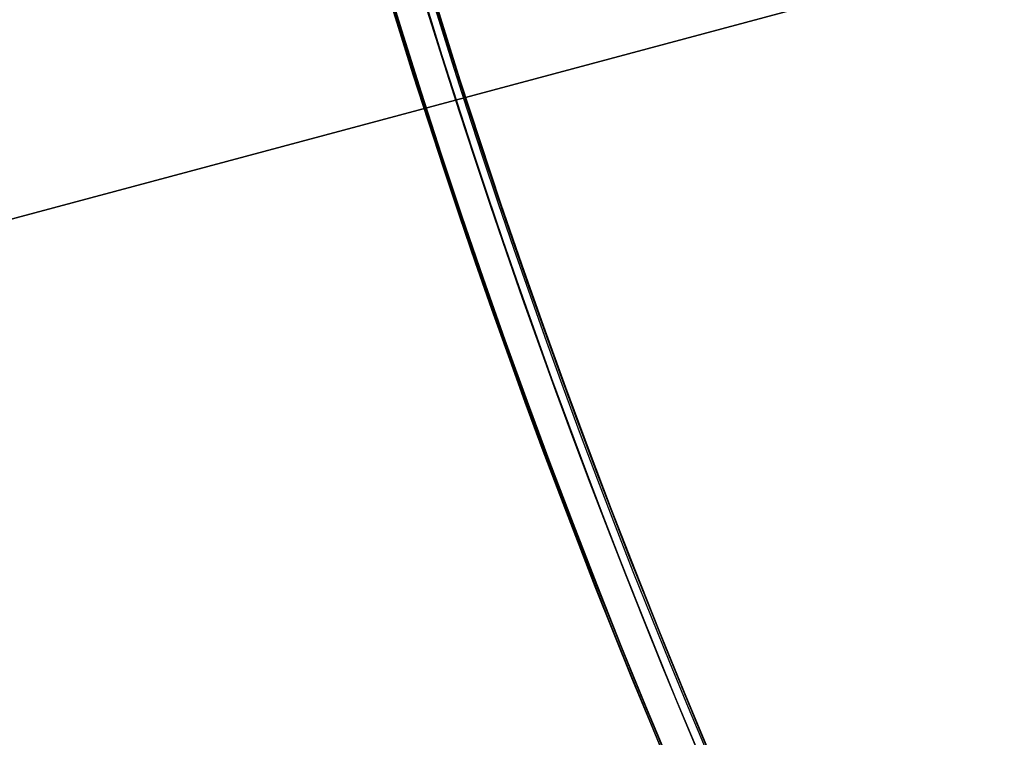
# Model space of a CAD drawing. Header units: millimetres. Extents: x -83 to 676, y -83 to 676.
# Tile 95 of 256: x -1 to 36, y 182 to 209. Entities that reach past the tile are written whole.
import ezdxf

# ---------------------------------------------------------------- set-up
doc = ezdxf.new("R2010")
doc.units = ezdxf.units.MM
doc.header["$MEASUREMENT"] = 0
doc.layers.add('IGES level 0', color=7, linetype='Continuous', true_color=0xff7878)

msp = doc.modelspace()

# ---------------------------------------------------------------- linework, layer by layer
at = {"layer": 'IGES level 0', "color": 254, "true_color": 0xcad1ee}
for p, q in [((-54.11249257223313, 187.0245230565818, 48), (31.37194305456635, 209.9300085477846, 48)), ((31.37194305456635, 209.9300085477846, 47), (-54.11249257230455, 187.0245230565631, 47))]:
    msp.add_line(p, q, dxfattribs=at)
at = {"layer": 'IGES level 0', "color": 140, "true_color": 0x00ccff}
for p, q in [((-54.11249257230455, 187.0245230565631, 48), (31.37194305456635, 209.9300085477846, 48)), ((-54.11249257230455, 187.0245230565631, 47), (31.37194305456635, 209.9300085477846, 47))]:
    msp.add_line(p, q, dxfattribs=at)
at = {"layer": 'IGES level 0', "color": 153, "true_color": 0x5393cf}
for centre, radius in [((296.5, 296.5), 296.5), ((296.5, 296.5, -1.19999999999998), 296.5000000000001)]:
    msp.add_circle(centre, radius, dxfattribs=at)
at = {"layer": 'IGES level 0'}
for centre, radius in [((296.5, 296.5, 47), 296.5000000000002), ((296.5, 296.5), 296.5000000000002), ((296.5, 296.5, 47), 295.3000000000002), ((296.5, 296.5000000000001), 295.3000000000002)]:
    msp.add_circle(centre, radius, dxfattribs=at)
at = {"layer": 'IGES level 0', "color": 124, "true_color": 0x1aa180}
for centre in [(296.5, 296.5, 47.0000000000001), (296.5, 296.5000000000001, 45.8000000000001)]:
    msp.add_circle(centre, 294.9999999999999, dxfattribs=at)
at = {"layer": 'IGES level 0'}
for centre, radius, start in [((296.5, 296.5), 296.5000000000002, 45), ((296.5, 296.5000000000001, 47), 296.5000000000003, 45.0000000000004), ((296.5, 296.5, 23.5), 296.5000000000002, 45), ((296.5, 296.5, 47), 295.3000000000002, 45.00000000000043), ((296.5000000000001, 296.5), 295.3000000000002, 45.00000000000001), ((296.5, 296.5, 23.5), 295.3000000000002, 45)]:
    msp.add_arc(centre, radius, start, 225, dxfattribs=at)
at = {"layer": 'IGES level 0', "color": 153, "true_color": 0x5393cf}
for centre, radius, start in [((296.5, 296.5, -1.19999999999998), 296.5, 164.9999999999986), ((296.5000000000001, 296.5000000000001), 296.5000000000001, 164.9999999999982), ((296.5000000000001, 296.5, -0.59999999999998), 296.5000000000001, 164.9999999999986)]:
    msp.add_arc(centre, radius, start, 344.9999999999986, dxfattribs=at)
at = {"layer": 'IGES level 0', "color": 124, "true_color": 0x1aa180}
for centre, start in [((296.5, 296.5, 45.8000000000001), 164.9999999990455), ((296.4999999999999, 296.5, 47.0000000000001), 164.9999999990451), ((296.5000000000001, 296.5, 46.4000000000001), 164.9999999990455)]:
    msp.add_arc(centre, 294.9999999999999, start, 344.9999999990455, dxfattribs=at)

doc.saveas('drawing.dxf')
